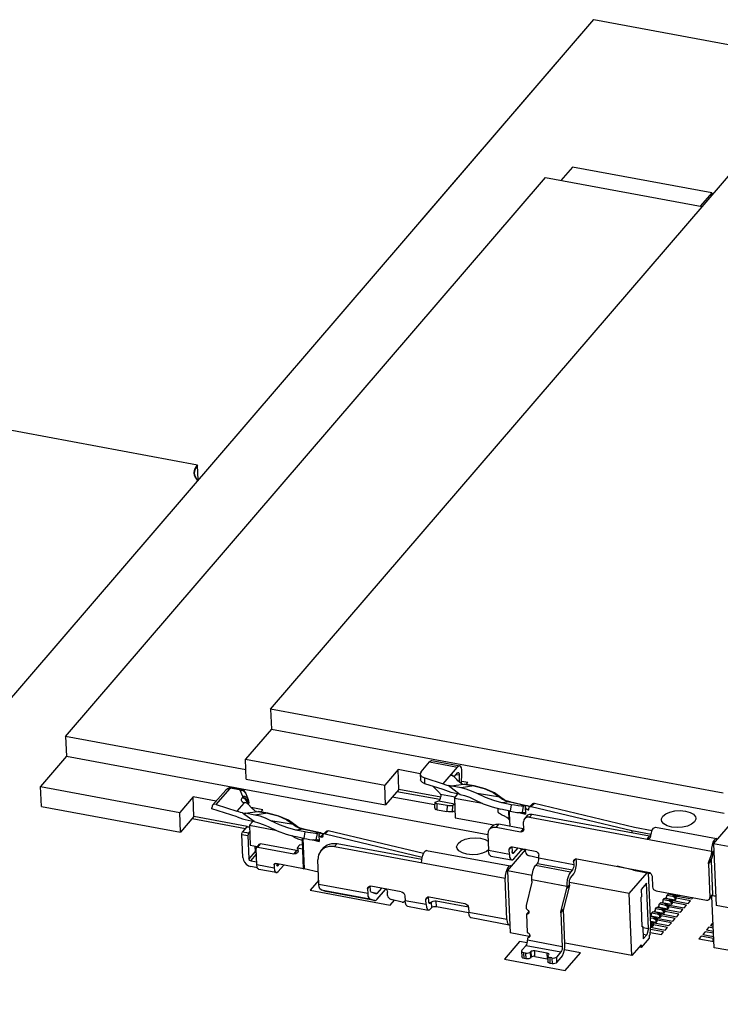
# Model space of a CAD drawing. Extents: x 0 to 1189, y 0 to 841.
# Tile 4 of 27: x 411 to 485, y 429 to 533. Entities that reach past the tile are written whole.
import ezdxf

# ---------------------------------------------------------------- set-up
doc = ezdxf.new("R2010")
doc.units = 0
doc.header["$LTSCALE"] = 65.395
doc.layers.get('0').update_dxf_attribs({"linetype": 'CONTINUOUS'})

msp = doc.modelspace()

# ---------------------------------------------------------------- linework, layer by layer
at = {"color": 7, "linetype": 'CONTINUOUS'}
for p, q in [((372.15, 417.11), (471.33, 532.53)), ((471.33, 532.53), (855.67, 461.22)), ((437.37, 460.11), (487.8, 518.81)), ((469.09, 517.04), (467.89, 515.65)), ((483.73, 514.33), (469.09, 517.04)), ((415.84, 457.26), (466.27, 515.95)), ((466.27, 515.95), (482.72, 512.9)), ((483.73, 514.33), (482.53, 512.93)), ((483.73, 514.33), (483.74, 514.08)), ((483.92, 445.98), (542.54, 514.21)), ((429.76, 484.15), (429.7, 485.75)), ((437.37, 460.11), (437.46, 458.03)), ((484.95, 451.29), (437.37, 460.11)), ((415.84, 457.26), (415.93, 455.17)), ((434.78, 453.74), (415.84, 457.26)), ((437.46, 458.03), (434.73, 454.85)), ((437.46, 458.03), (485.04, 449.2)), ((415.93, 455.17), (413.2, 452)), ((415.93, 455.17), (460.19, 446.96)), ((434.82, 452.77), (434.73, 454.85)), ((434.73, 454.85), (449.37, 452.14)), ((453.2, 453.55), (454.08, 454.58)), ((454.08, 454.58), (457.01, 454.04)), ((454.16, 454.66), (454.29, 454.71)), ((454.29, 454.71), (454.32, 454.71)), ((454.32, 454.71), (457.25, 454.17)), ((455.5, 452.28), (457.01, 454.04)), ((450.77, 453.77), (449.37, 452.14)), ((450.86, 451.69), (450.77, 453.77)), ((453.11, 453.34), (450.77, 453.77)), ((453.1, 453.32), (453.13, 452.71)), ((456.52, 453.16), (456.63, 453.05)), ((456.53, 453.12), (456.52, 453.12)), ((456.53, 453.12), (456.55, 453.1)), ((456.67, 453.01), (457.03, 453.43)), ((456.89, 453.27), (457.21, 453.21)), ((457.06, 453.46), (457.12, 453.48)), ((457.21, 453.21), (457.18, 452.48)), ((457.45, 452.27), (457.49, 453.42)), ((413.29, 449.91), (413.2, 452)), ((413.2, 452), (427.84, 449.28)), ((433.24, 451.9), (433.01, 451.85)), ((433.48, 451.88), (433.24, 451.9)), ((434.82, 452.77), (449.46, 450.06)), ((449.46, 450.06), (449.37, 452.14)), ((453.59, 452.29), (453.57, 452.9)), ((453.57, 452.9), (455.5, 452.28)), ((455.53, 451.68), (453.59, 452.29)), ((454.45, 451.98), (454.41, 452.03)), ((455.13, 451.32), (454.45, 451.99)), ((457.4, 451.85), (456.08, 452.1)), ((456.34, 451.9), (456.36, 452.05)), ((456.34, 451.9), (457.3, 451.17)), ((456.36, 452.05), (457.69, 452.25)), ((458.73, 452.05), (457.4, 451.85)), ((458.1, 452.41), (457.46, 452.53)), ((457.57, 452.23), (457.54, 452.23)), ((457.69, 452.25), (457.73, 452.25)), ((457.69, 452.25), (458.73, 452.05)), ((458.76, 452.05), (457.73, 452.25)), ((457.92, 452.21), (458.1, 452.41)), ((458.76, 452.05), (458.73, 452.05)), ((429.25, 450.92), (427.84, 449.28)), ((429.33, 448.83), (429.25, 450.92)), ((431.66, 450.47), (429.25, 450.92)), ((431.28, 450.02), (432.66, 451.62)), ((431.67, 450.11), (433.09, 451.75)), ((432.81, 451.76), (432.66, 451.62)), ((433.01, 451.85), (432.81, 451.76)), ((433.15, 451.8), (433.09, 451.75)), ((433.35, 451.81), (434.07, 451.68)), ((433.48, 451.88), (434.2, 451.75)), ((434.12, 451.66), (434.07, 451.68)), ((434.47, 450.93), (434.19, 451.61)), ((434.44, 451.67), (434.2, 451.75)), ((434.46, 450.87), (434.4, 450.81)), ((434.76, 451.32), (435.04, 450.64)), ((450.86, 451.69), (449.46, 450.06)), ((454.62, 450.06), (450.17, 450.89)), ((455.16, 450.62), (450.66, 451.45)), ((455.26, 450.87), (450.86, 451.69)), ((456.76, 450.86), (455.25, 451.14)), ((457.3, 451.17), (456.36, 451.37)), ((456.69, 450.78), (457.07, 451.22)), ((461.47, 450.86), (459.07, 451.26)), ((461.66, 450.78), (461.47, 450.86)), ((461.47, 450.86), (461.74, 450.66)), ((413.29, 449.91), (427.93, 447.2)), ((431.67, 450.11), (433.84, 449.42)), ((434.55, 450.25), (433.84, 449.42)), ((434.87, 450.25), (434.86, 450.26)), ((434.97, 450.18), (434.92, 450.39)), ((434.97, 450.18), (435.03, 450.25)), ((434.98, 450.46), (435.03, 450.25)), ((435.03, 450.17), (435.01, 450.15)), ((435.03, 450.25), (435.03, 450.17)), ((435.08, 450.24), (435.03, 450.17)), ((435.07, 450.57), (435.04, 450.64)), ((435.22, 449.92), (435.06, 450.09)), ((435.1, 450.33), (435.08, 450.24)), ((435.1, 450.34), (435.09, 450.42)), ((435.09, 450.41), (435.09, 450.42)), ((435.1, 450.34), (435.1, 450.33)), ((435.24, 449.9), (435.22, 449.92)), ((435.28, 449.86), (435.24, 449.9)), ((454.63, 450.32), (454.61, 449.81)), ((454.67, 450.35), (454.63, 450.32)), ((454.67, 450.35), (455.04, 450.49)), ((454.87, 449.55), (454.89, 450.21)), ((454.89, 450.21), (455.92, 450.02)), ((455.04, 450.49), (456.72, 450.18)), ((455.08, 450.51), (455.15, 450.6)), ((455.92, 450.02), (455.89, 449.36)), ((456.5, 450.01), (456.47, 449.35)), ((456.72, 450.09), (456.5, 450.01)), ((456.69, 450.78), (456.78, 448.7)), ((456.69, 450.78), (459.66, 450.23)), ((461.71, 450.75), (461.66, 450.78)), ((462.5, 450.38), (461.69, 450.29)), ((462.65, 450.08), (461.69, 450.29)), ((461.87, 450.62), (461.71, 450.75)), ((461.74, 450.66), (462.09, 450.5)), ((462.15, 450.49), (461.87, 450.62)), ((462.09, 450.5), (462.5, 450.38)), ((462.54, 450.38), (462.15, 450.49)), ((462.5, 450.38), (462.54, 450.38)), ((464.28, 449.98), (462.5, 450.38)), ((462.54, 450.38), (464.34, 449.97)), ((462.65, 450.08), (462.54, 449.4)), ((463.92, 449.94), (463.81, 449.26)), ((464.21, 449.97), (463.92, 449.94)), ((464.21, 449.97), (464.12, 449.88)), ((464.12, 449.88), (464.15, 449.1)), ((464.12, 449.88), (464.14, 449.78)), ((464.23, 449.98), (464.21, 449.97)), ((464.34, 449.97), (464.28, 449.98)), ((464.37, 449.96), (464.34, 449.97)), ((464.47, 449.92), (464.37, 449.96)), ((464.48, 449.93), (464.63, 449.9)), ((464.54, 449.79), (464.58, 449.85)), ((464.6, 449.87), (464.58, 449.85)), ((464.9, 450.17), (464.63, 449.9)), ((465.1, 450.21), (464.77, 449.89)), ((464.77, 449.89), (475.32, 447.36)), ((475.63, 447.69), (465.1, 450.21)), ((427.93, 447.2), (427.84, 449.28)), ((429.33, 448.83), (427.93, 447.2)), ((434.92, 447.8), (429.33, 448.83)), ((431.2, 449.66), (431.2, 449.75)), ((433.86, 448.81), (431.2, 449.66)), ((434.42, 449.23), (434.69, 449.18)), ((434.7, 449.18), (434.68, 449.03)), ((435.64, 448.3), (434.68, 449.03)), ((434.7, 449.18), (436.03, 449.38)), ((435.73, 448.99), (434.7, 449.18)), ((436.57, 449.56), (435.35, 449.78)), ((437.07, 449.19), (435.73, 448.99)), ((436.03, 449.38), (437.07, 449.19)), ((436.03, 449.38), (436.07, 449.38)), ((437.1, 449.19), (436.06, 449.38)), ((436.37, 449.32), (436.57, 449.56)), ((437.1, 449.19), (437.07, 449.19)), ((454.87, 449.55), (455.89, 449.36)), ((456.47, 449.35), (456.75, 449.45)), ((461.25, 449.69), (461.27, 449.28)), ((462.54, 449.4), (461.57, 449.61)), ((462.44, 448.49), (462.4, 449.43)), ((462.45, 449.39), (462.49, 448.29)), ((463.47, 449.26), (464.15, 449.1)), ((464.15, 449.13), (463.58, 449.25)), ((463.81, 449.26), (464.14, 449.29)), ((464, 449.28), (464.13, 449.25)), ((464.35, 448.94), (464.07, 448.61)), ((464.53, 449.69), (464.39, 449.56)), ((464.44, 449.54), (464.39, 449.56)), ((464.44, 449.54), (464.52, 449.62)), ((464.52, 449.7), (464.54, 449.79)), ((464.53, 449.61), (464.52, 449.7)), ((464.57, 448.76), (464.85, 449.09)), ((464.85, 449.09), (477.21, 446.8)), ((434.73, 447.55), (429.13, 448.59)), ((434.43, 447.21), (434.92, 447.77)), ((434.7, 448.51), (435.64, 448.3)), ((434.92, 447.77), (434.96, 447.8)), ((434.92, 447.77), (435.17, 447.73)), ((434.96, 447.8), (435.17, 447.76)), ((435.16, 447.92), (435.51, 448.33)), ((435.16, 447.92), (435.25, 445.84)), ((435.16, 447.92), (437.88, 447.42)), ((439.8, 448), (437.41, 448.39)), ((439.8, 448), (440.07, 447.8)), ((440.21, 447.76), (440.04, 447.88)), ((440.49, 447.62), (440.21, 447.76)), ((456.78, 448.7), (460.82, 447.95)), ((460.36, 447.47), (460.64, 447.8)), ((460.64, 447.8), (460.83, 447.95)), ((461.08, 447.69), (461.36, 448.02)), ((463.92, 447.54), (461.36, 448.02)), ((462.49, 448.29), (462.51, 447.95)), ((462.51, 447.95), (462.51, 447.92)), ((462.51, 447.92), (462.54, 447.8)), ((463.99, 447.49), (463.96, 448.27)), ((464.57, 448.76), (483.7, 445.21)), ((434.47, 444.52), (434.36, 446.95)), ((434.36, 446.95), (435, 446.83)), ((435.08, 447.09), (434.43, 447.21)), ((435, 446.83), (435.11, 444.4)), ((435.08, 447.09), (435.19, 447.23)), ((439.89, 446.63), (439.64, 446.81)), ((440.88, 446.53), (439.91, 446.74)), ((440.84, 447.51), (440.02, 447.42)), ((440.99, 447.22), (440.02, 447.42)), ((440.88, 447.51), (440.49, 447.62)), ((442.62, 447.11), (440.84, 447.51)), ((440.84, 447.51), (440.88, 447.51)), ((440.88, 447.51), (442.66, 447.11)), ((440.99, 447.22), (440.88, 446.53)), ((442.26, 447.07), (442.14, 446.39)), ((442.62, 447.11), (442.26, 447.07)), ((442.65, 447.11), (442.46, 446.93)), ((442.46, 446.93), (442.49, 446.23)), ((442.63, 447.11), (442.62, 447.11)), ((442.64, 447.11), (442.63, 447.11)), ((442.65, 447.11), (442.64, 447.11)), ((442.84, 446.9), (442.64, 446.71)), ((442.65, 447.11), (442.66, 447.11)), ((442.66, 447.11), (442.7, 447.09)), ((442.7, 447.09), (442.77, 447.06)), ((442.79, 447.07), (442.77, 447.06)), ((442.77, 447.06), (442.85, 447.02)), ((442.78, 446.68), (442.86, 446.75)), ((442.96, 447.03), (442.79, 447.07)), ((442.85, 447.02), (442.93, 447)), ((442.88, 446.93), (442.86, 446.83)), ((442.87, 446.74), (442.86, 446.83)), ((442.92, 446.98), (442.88, 446.93)), ((442.92, 446.98), (442.93, 447)), ((442.96, 447.03), (443.24, 447.3)), ((443.44, 447.35), (443.11, 447.03)), ((443.11, 447.03), (453.31, 444.58)), ((453.44, 444.95), (443.44, 447.35)), ((460.2, 446.99), (460.27, 445.26)), ((461.08, 447.69), (460.8, 447.7)), ((463.64, 447.21), (461.08, 447.69)), ((463.92, 447.54), (463.64, 447.21)), ((463.92, 447.54), (463.99, 447.54)), ((463.97, 447.37), (463.93, 447.3)), ((463.99, 447.49), (463.97, 447.37)), ((475.32, 447.36), (475.33, 447.15)), ((475.32, 447.36), (477.37, 446.99)), ((477.47, 447.35), (475.63, 447.69)), ((477.21, 446.8), (476.93, 446.47)), ((477.21, 446.8), (477.32, 446.8)), ((477.31, 446.79), (477.27, 446.64)), ((477.31, 446.79), (477.39, 447.12)), ((477.39, 447.12), (477.49, 447.4)), ((477.82, 447.71), (484.22, 446.52)), ((435.25, 445.84), (435.99, 445.7)), ((435.72, 445.75), (435.75, 445.15)), ((436.17, 445.92), (435.89, 445.59)), ((436.04, 445.63), (436.32, 445.96)), ((440.11, 445.26), (436.32, 445.96)), ((440.27, 446.45), (439.89, 446.63)), ((440.16, 445.55), (440.44, 445.88)), ((440.73, 446.31), (440.27, 446.45)), ((440.75, 445.83), (440.44, 445.88)), ((440.73, 446.31), (440.72, 446.56)), ((440.83, 444.34), (440.73, 446.56)), ((440.85, 443.36), (440.73, 446.31)), ((440.78, 446.53), (440.92, 443.35)), ((441.81, 446.39), (442.49, 446.23)), ((442.49, 446.26), (441.91, 446.39)), ((442.14, 446.39), (442.48, 446.43)), ((442.34, 446.41), (442.47, 446.38)), ((442.64, 446.71), (442.78, 446.68)), ((444.1, 445.68), (444.38, 446)), ((444.38, 446), (453.27, 444.35)), ((477.27, 446.64), (477.22, 446.56)), ((483.92, 445.98), (484.2, 439.48)), ((496.73, 443.61), (483.92, 445.98)), ((435.75, 445.15), (435.11, 444.4)), ((435.3, 444.19), (435.89, 444.88)), ((435.93, 443.76), (435.86, 445.49)), ((436.04, 445.63), (439.83, 444.93)), ((440.11, 445.26), (439.83, 444.93)), ((440.11, 445.26), (440.25, 445.26)), ((440.16, 445.55), (440.25, 445.36)), ((440.16, 445.55), (440.76, 445.44)), ((440.19, 445.04), (440.17, 445.02)), ((440.26, 445.18), (440.19, 445.04)), ((440.25, 445.36), (440.26, 445.18)), ((442.94, 445.57), (442.66, 445.24)), ((443.04, 445.54), (442.66, 445.24)), ((444.1, 445.68), (462.03, 442.35)), ((453.31, 444.58), (453.4, 444.86)), ((453.77, 445.28), (462.56, 443.65)), ((460.27, 445.33), (460.08, 445.17)), ((462.47, 444.85), (460.27, 445.26)), ((460.51, 444.69), (462.71, 444.28)), ((462.26, 443.12), (464.16, 445.34)), ((462.45, 445.37), (462.69, 445.65)), ((462.47, 444.85), (462.45, 445.37)), ((462.66, 445.65), (462.8, 445.65)), ((462.73, 445.65), (462.75, 445.18)), ((462.77, 445.06), (462.75, 445.18)), ((462.93, 445.02), (462.78, 445.04)), ((462.8, 445.65), (465.18, 445.21)), ((462.93, 445.02), (463.38, 445.54)), ((462.95, 444.41), (463.67, 445.25)), ((463.66, 445.49), (463.67, 445.25)), ((464.16, 445.37), (464.04, 445.38)), ((464.17, 445.14), (464.16, 445.4)), ((465.59, 444.46), (464.54, 444.71)), ((465.57, 444.45), (465.56, 444.79)), ((483.42, 444.07), (483.68, 444.75)), ((483.68, 444.75), (483.96, 445.08)), ((483.7, 445.21), (483.71, 444.95)), ((483.96, 445.08), (483.7, 444.4)), ((483.95, 445.24), (483.71, 444.95)), ((435.3, 444.19), (435.92, 444.07)), ((437.76, 443.42), (435.93, 443.76)), ((437.75, 443.76), (437.87, 443.9)), ((437.75, 443.76), (437.76, 443.42)), ((437.78, 443.86), (437.83, 443.9)), ((437.83, 443.9), (437.93, 443.9)), ((440.85, 443.36), (437.93, 443.9)), ((438.04, 443.88), (438.05, 443.74)), ((438.06, 443.67), (438.05, 443.74)), ((438.13, 443.66), (438.06, 443.68)), ((438.09, 443.64), (438.06, 443.67)), ((438.13, 443.66), (438.09, 443.64)), ((438.13, 443.66), (438.28, 443.84)), ((438.72, 443.71), (438.16, 443.06)), ((438.72, 443.75), (438.72, 443.71)), ((438.74, 443.75), (438.72, 443.71)), ((440.88, 443.36), (440.83, 444.34)), ((440.83, 444.34), (440.88, 444.33)), ((442.45, 441.71), (442.34, 444.28)), ((453.25, 443.98), (453.26, 444.27)), ((453.26, 444.27), (453.31, 444.58)), ((465.23, 443.68), (465.43, 443.91)), ((468.89, 443), (465.23, 443.68)), ((465.43, 443.91), (469.09, 443.23)), ((469.23, 443.77), (465.57, 444.45)), ((469.22, 444.11), (469.46, 444.39)), ((469.22, 444.11), (469.23, 443.77)), ((469.43, 444.39), (469.57, 444.39)), ((469.52, 444.09), (469.5, 444.39)), ((469.57, 444.39), (477.07, 443)), ((483.39, 443.87), (483.67, 444.2)), ((483.39, 443.87), (483.54, 440.34)), ((483.7, 444.4), (483.42, 444.07)), ((483.67, 444.2), (483.82, 440.66)), ((435.99, 443.46), (435.32, 443.58)), ((437.96, 442.95), (436.13, 443.29)), ((440.85, 443.36), (440.88, 443.36)), ((440.92, 443.35), (440.88, 443.36)), ((442.4, 442.99), (440.92, 443.35)), ((462.3, 443.47), (462.19, 443.24)), ((462.26, 443.12), (462.54, 436.61)), ((464.85, 442.64), (462.26, 443.12)), ((469.09, 443.23), (468.89, 443)), ((468.91, 442.39), (469.11, 442.63)), ((475.5, 443.2), (473.79, 443.61)), ((475.07, 440.74), (476.95, 442.93)), ((475.5, 443.29), (475.5, 443.2)), ((475.5, 443.2), (477.32, 442.86)), ((477.07, 443), (477.22, 442.95)), ((477.32, 437.48), (477.08, 442.91)), ((477.46, 442.59), (477.5, 441.46)), ((442.44, 442.15), (441.54, 441.11)), ((447.58, 440.76), (442.45, 441.71)), ((462.22, 438.01), (462.03, 442.35)), ((464.83, 441.95), (464.23, 439.5)), ((464.83, 442.04), (464.83, 442.21)), ((464.83, 442.21), (468.49, 441.53)), ((468.77, 441.6), (468.17, 439.15)), ((468.78, 441.68), (468.49, 441.36)), ((468.49, 441.27), (468.77, 441.6)), ((468.78, 441.68), (468.77, 441.86)), ((475.07, 440.74), (468.78, 441.91)), ((476.88, 441.84), (476.31, 441.19)), ((477.08, 437.07), (476.88, 441.84)), ((441.54, 441.11), (449.96, 439.54)), ((442.68, 441.15), (447.8, 440.2)), ((443.19, 440.98), (442.68, 441.15)), ((448.31, 440.03), (443.19, 440.98)), ((443.21, 440.98), (443.19, 440.98)), ((448.33, 440.03), (443.21, 440.98)), ((447.56, 441.25), (447.8, 441.53)), ((447.56, 441.25), (447.58, 440.76)), ((447.77, 441.53), (447.91, 441.53)), ((447.86, 441.09), (447.84, 441.52)), ((451.11, 440.93), (447.91, 441.53)), ((448.45, 440.72), (447.94, 440.88)), ((448.55, 440.76), (448.02, 440.86)), ((448.46, 440.71), (448.45, 440.72)), ((449.03, 441.32), (448.55, 440.76)), ((448.57, 440.15), (449.46, 441.18)), ((449.46, 441.24), (449.46, 441.18)), ((449.48, 441.24), (449.46, 441.18)), ((449.68, 440.56), (449.67, 440.9)), ((467.89, 438.82), (468.49, 441.27)), ((468.49, 441.53), (468.49, 441.36)), ((475.35, 434.23), (475.07, 440.74)), ((476.31, 441.19), (476.35, 440.41)), ((477.88, 441.04), (483.19, 440.06)), ((479.02, 440.56), (479.14, 440.7)), ((479.03, 440.39), (479.02, 440.56)), ((479.62, 440.45), (479.02, 440.56)), ((479.74, 440.59), (479.14, 440.7)), ((479.27, 440.68), (479.35, 440.77)), ((480.3, 440.52), (479.3, 440.71)), ((479.74, 440.59), (479.62, 440.45)), ((479.73, 440.41), (479.85, 440.55)), ((479.82, 440.57), (479.85, 440.55)), ((479.85, 440.55), (479.93, 440.49)), ((479.89, 440.52), (481.65, 440.19)), ((480.3, 440.52), (480.29, 440.6)), ((480.3, 440.52), (480.35, 440.59)), ((483.82, 440.66), (483.54, 440.34)), ((483.8, 440.54), (484, 440.5)), ((447.8, 440.2), (448.31, 440.03)), ((448.31, 440.03), (448.33, 440.03)), ((448.33, 440.03), (448.4, 440.03)), ((449.96, 439.54), (450.39, 440.04)), ((451.19, 439.85), (450.05, 440.13)), ((451.49, 440.52), (451.52, 440)), ((453.71, 439.59), (451.52, 440)), ((453.69, 440.11), (453.93, 440.39)), ((453.71, 439.59), (453.69, 440.11)), ((453.9, 440.39), (454.04, 440.39)), ((453.99, 439.92), (453.97, 440.39)), ((454.01, 439.8), (453.99, 439.92)), ((454.17, 439.76), (454.02, 439.78)), ((454.04, 440.39), (457.79, 439.69)), ((454.25, 439.85), (454.17, 439.76)), ((454.25, 439.85), (454.27, 439.24)), ((454.8, 439.36), (454.78, 439.97)), ((454.78, 439.97), (458.16, 439.34)), ((476.35, 440.41), (476.31, 440.36)), ((476.44, 437.24), (476.31, 440.36)), ((478.22, 439.63), (478.34, 439.77)), ((478.22, 439.46), (478.22, 439.63)), ((478.82, 439.52), (478.22, 439.63)), ((478.94, 439.66), (478.34, 439.77)), ((478.47, 439.74), (478.62, 439.92)), ((479.49, 439.59), (478.5, 439.77)), ((478.62, 440.1), (478.74, 440.24)), ((478.62, 439.92), (478.62, 440.1)), ((479.22, 439.99), (478.62, 440.1)), ((479.34, 440.13), (478.74, 440.24)), ((478.94, 439.66), (478.82, 439.52)), ((478.85, 439.51), (478.82, 439.52)), ((478.87, 440.21), (479.03, 440.39)), ((479.89, 440.06), (478.9, 440.24)), ((478.93, 439.47), (479.05, 439.61)), ((479.01, 439.63), (479.05, 439.61)), ((479.01, 439.42), (479.13, 439.56)), ((479.05, 439.61), (479.13, 439.56)), ((479.09, 439.58), (480.85, 439.26)), ((479.19, 439.48), (479.2, 439.44)), ((479.34, 440.13), (479.22, 439.99)), ((479.26, 439.98), (479.22, 439.99)), ((479.33, 439.94), (479.45, 440.08)), ((479.41, 439.88), (479.33, 439.94)), ((479.41, 440.1), (479.45, 440.08)), ((479.41, 439.88), (479.53, 440.02)), ((479.45, 439.85), (479.41, 439.88)), ((479.45, 440.08), (479.53, 440.02)), ((479.48, 439.81), (479.45, 439.85)), ((479.49, 439.76), (479.48, 439.81)), ((479.49, 440.05), (481.25, 439.72)), ((479.49, 439.76), (479.61, 439.9)), ((479.49, 439.59), (479.49, 439.76)), ((479.49, 439.59), (479.61, 439.73)), ((479.59, 439.95), (479.61, 439.9)), ((479.61, 439.73), (479.61, 439.9)), ((479.66, 440.44), (479.62, 440.45)), ((481.09, 439.54), (479.63, 439.81)), ((479.81, 440.35), (479.73, 440.41)), ((479.81, 440.35), (479.93, 440.49)), ((479.85, 440.32), (479.81, 440.35)), ((479.88, 440.27), (479.85, 440.32)), ((479.89, 440.23), (479.88, 440.27)), ((479.89, 440.23), (480.01, 440.37)), ((479.89, 440.06), (479.89, 440.23)), ((479.89, 440.06), (480.01, 440.2)), ((480, 440.42), (480.01, 440.37)), ((480.01, 440.2), (480.01, 440.37)), ((481.49, 440), (480.03, 440.28)), ((480.85, 439.26), (481.09, 439.54)), ((481.25, 439.72), (481.49, 440)), ((481.65, 440.19), (481.77, 440.32)), ((483.48, 440.14), (483.76, 440.47)), ((483.98, 435.06), (483.75, 440.47)), ((451.76, 439.43), (453.95, 439.02)), ((454.27, 439.24), (454.19, 439.15)), ((458.19, 438.73), (454.8, 439.36)), ((458.17, 439.28), (458.2, 438.76)), ((462.22, 438.01), (458.2, 438.76)), ((464.22, 439.41), (464.23, 439.28)), ((464.5, 438.86), (464.26, 438.57)), ((464.26, 438.57), (464.34, 436.66)), ((464.5, 438.69), (464.47, 438.64)), ((464.5, 438.87), (464.52, 438.78)), ((464.52, 438.78), (464.5, 438.69)), ((467.88, 438.73), (468.16, 439.06)), ((467.88, 438.73), (468.03, 435.16)), ((468.17, 439.15), (467.89, 438.82)), ((468.31, 435.49), (468.16, 439.06)), ((477.28, 438.36), (477.42, 438.52)), ((477.41, 438.69), (477.53, 438.84)), ((477.42, 438.52), (477.41, 438.69)), ((478.01, 438.58), (477.41, 438.69)), ((478.13, 438.72), (477.53, 438.84)), ((477.67, 438.81), (477.82, 438.99)), ((478.69, 438.66), (477.69, 438.84)), ((477.81, 439.16), (477.93, 439.3)), ((477.82, 438.99), (477.81, 439.16)), ((478.41, 439.05), (477.81, 439.16)), ((478.54, 439.19), (477.93, 439.3)), ((478.13, 438.72), (478.01, 438.58)), ((478.05, 438.57), (478.01, 438.58)), ((478.07, 439.28), (478.22, 439.46)), ((479.09, 439.12), (478.1, 439.31)), ((478.12, 438.54), (478.24, 438.68)), ((478.21, 438.48), (478.12, 438.54)), ((478.21, 438.7), (478.24, 438.68)), ((478.21, 438.48), (478.33, 438.62)), ((478.25, 438.45), (478.21, 438.48)), ((478.24, 438.68), (478.33, 438.62)), ((478.28, 438.36), (478.4, 438.5)), ((478.29, 438.65), (480.05, 438.32)), ((478.39, 438.55), (478.4, 438.5)), ((478.41, 438.33), (478.4, 438.5)), ((478.54, 439.19), (478.41, 439.05)), ((478.45, 439.04), (478.41, 439.05)), ((478.53, 439), (478.65, 439.14)), ((478.61, 438.95), (478.53, 439)), ((478.61, 439.17), (478.65, 439.14)), ((478.61, 438.95), (478.73, 439.09)), ((478.65, 438.91), (478.61, 438.95)), ((478.65, 439.14), (478.73, 439.09)), ((478.67, 438.87), (478.65, 438.91)), ((478.68, 438.83), (478.67, 438.87)), ((478.68, 438.83), (478.8, 438.97)), ((478.69, 438.66), (478.68, 438.83)), ((478.69, 439.12), (480.45, 438.79)), ((478.69, 438.66), (478.81, 438.8)), ((478.79, 439.02), (478.8, 438.97)), ((478.81, 438.8), (478.8, 438.97)), ((480.29, 438.6), (478.82, 438.87)), ((479.01, 439.42), (478.93, 439.47)), ((479.05, 439.38), (479.01, 439.42)), ((479.07, 439.34), (479.05, 439.38)), ((479.08, 439.3), (479.07, 439.34)), ((479.08, 439.3), (479.2, 439.44)), ((479.09, 439.12), (479.08, 439.3)), ((479.09, 439.12), (479.21, 439.26)), ((479.21, 439.26), (479.2, 439.44)), ((480.69, 439.07), (479.23, 439.34)), ((480.05, 438.32), (480.29, 438.6)), ((480.45, 438.79), (480.69, 439.07)), ((497.01, 437.1), (484.2, 439.48)), ((462.46, 437.44), (458.44, 438.19)), ((462.46, 437.44), (462.5, 437.45)), ((477.73, 438.26), (477.27, 438.34)), ((477.27, 436.48), (477.32, 437.48)), ((478.29, 438.19), (477.29, 438.37)), ((477.61, 438.12), (477.29, 438.18)), ((477.89, 437.72), (477.3, 437.83)), ((477.33, 437.79), (477.3, 437.79)), ((477.33, 437.79), (477.3, 437.76)), ((477.32, 437.6), (477.44, 437.74)), ((477.4, 437.55), (477.32, 437.6)), ((477.4, 437.55), (477.52, 437.69)), ((477.44, 437.51), (477.4, 437.55)), ((477.41, 437.76), (477.44, 437.74)), ((477.44, 437.74), (477.52, 437.69)), ((477.47, 437.47), (477.44, 437.51)), ((477.48, 437.43), (477.47, 437.47)), ((477.48, 437.43), (477.6, 437.57)), ((477.48, 437.25), (477.48, 437.43)), ((477.49, 437.71), (479.24, 437.39)), ((477.59, 437.61), (477.6, 437.57)), ((477.61, 437.39), (477.6, 437.57)), ((477.73, 438.26), (477.61, 438.12)), ((477.65, 438.11), (477.61, 438.12)), ((479.08, 437.2), (477.62, 437.47)), ((477.72, 438.07), (477.84, 438.21)), ((477.81, 438.02), (477.72, 438.07)), ((477.81, 438.23), (477.84, 438.21)), ((477.81, 438.02), (477.93, 438.16)), ((477.84, 437.98), (477.81, 438.02)), ((477.84, 438.21), (477.93, 438.16)), ((477.87, 437.94), (477.84, 437.98)), ((477.88, 437.89), (477.87, 437.94)), ((477.88, 437.89), (478, 438.03)), ((477.89, 437.72), (477.88, 437.89)), ((477.89, 438.18), (479.65, 437.85)), ((477.89, 437.72), (478.01, 437.86)), ((477.99, 438.08), (478, 438.03)), ((478.01, 437.86), (478, 438.03)), ((479.49, 437.67), (478.02, 437.94)), ((478.27, 438.41), (478.25, 438.45)), ((478.28, 438.36), (478.27, 438.41)), ((478.29, 438.19), (478.28, 438.36)), ((478.29, 438.19), (478.41, 438.33)), ((479.89, 438.14), (478.42, 438.41)), ((479.24, 437.39), (479.49, 437.67)), ((479.65, 437.85), (479.89, 438.14)), ((483.84, 437.67), (483.6, 437.39)), ((483.87, 437.67), (483.84, 437.67)), ((464.54, 436.24), (462.54, 436.61)), ((464.34, 436.66), (464.44, 436.62)), ((464.6, 436.46), (464.62, 436.35)), ((476.44, 437.24), (476.48, 437.28)), ((476.45, 437.29), (476.48, 437.28)), ((476.48, 437.28), (476.54, 435.98)), ((476.49, 437.18), (477.08, 437.07)), ((476.52, 436.47), (476.9, 436.4)), ((476.54, 435.98), (476.9, 436.4)), ((477.08, 437.07), (476.9, 436.4)), ((477.27, 436.48), (477.15, 436.34)), ((477.28, 436.67), (478.44, 436.45)), ((477.3, 437.21), (478.84, 436.92)), ((478.68, 436.73), (477.3, 436.99)), ((477.48, 437.25), (477.31, 437.29)), ((477.48, 437.25), (477.61, 437.39)), ((478.44, 436.45), (478.68, 436.73)), ((478.84, 436.92), (479.08, 437.2)), ((483.04, 436.74), (482.8, 436.46)), ((482.8, 436.46), (483.93, 436.25)), ((483.92, 436.58), (483.04, 436.74)), ((483.44, 437.21), (483.2, 436.93)), ((483.2, 436.93), (483.91, 436.79)), ((483.89, 437.12), (483.44, 437.21)), ((483.6, 437.39), (483.88, 437.34)), ((463.54, 435.72), (461.94, 433.85)), ((464.33, 435.58), (463.54, 435.72)), ((464.38, 436.04), (464.37, 435.95)), ((464.37, 435.95), (464.37, 435.84)), ((468.03, 435.16), (464.37, 435.84)), ((464.42, 436.1), (464.38, 436.04)), ((464.62, 436.34), (464.48, 436.17)), ((464.61, 436.29), (464.5, 436.15)), ((464.58, 436.21), (464.57, 436.2)), ((464.61, 436.27), (464.58, 436.21)), ((464.62, 436.35), (464.61, 436.27)), ((475.35, 434.23), (468.32, 435.54)), ((476.31, 435.36), (475.35, 434.23)), ((476.31, 435.36), (476.32, 435.1)), ((477.17, 436.08), (476.32, 435.1)), ((477.15, 436.34), (477.17, 436.08)), ((482.64, 436.27), (482.39, 435.99)), ((482.39, 435.99), (483.95, 435.7)), ((483.88, 436.04), (482.64, 436.27)), ((483.88, 436.02), (483.87, 436)), ((483.87, 436), (483.87, 435.97)), ((483.87, 435.8), (483.87, 435.97)), ((483.87, 435.8), (483.95, 435.78)), ((483.88, 436.02), (483.94, 436.08)), ((483.91, 436.04), (483.94, 436.07)), ((483.94, 436.05), (483.91, 436.04)), ((463.79, 434.79), (463.75, 434.71)), ((463.75, 434.71), (463.78, 434.1)), ((464.23, 435.3), (463.79, 434.79)), ((464.02, 433.93), (463.99, 434.54)), ((464.17, 434.5), (463.99, 434.54)), ((464.17, 434.5), (464.2, 433.89)), ((464.23, 435.3), (467.89, 434.63)), ((464.7, 434.62), (464.74, 434.67)), ((464.73, 434.01), (464.7, 434.62)), ((464.74, 434.67), (464.77, 434.06)), ((465.16, 434.15), (465.14, 434.76)), ((465.14, 434.76), (466.42, 434.52)), ((466.42, 434.52), (466.44, 433.91)), ((466.57, 434.33), (466.53, 434.28)), ((466.6, 434.39), (466.57, 434.33)), ((467.89, 434.63), (467.45, 434.11)), ((469.95, 434.53), (468.26, 434.85)), ((468.34, 432.66), (469.95, 434.53)), ((476.32, 435.1), (476.12, 435.13)), ((485.41, 434.79), (483.98, 435.06)), ((461.94, 433.85), (468.34, 432.66)), ((464.2, 433.89), (464.02, 433.93)), ((464.73, 434.01), (464.64, 433.95)), ((464.73, 434.01), (464.77, 434.06)), ((465.16, 434.15), (466.44, 433.91)), ((466.51, 433.89), (466.44, 433.91)), ((466.53, 434.28), (466.5, 434.2)), ((466.5, 434.2), (466.52, 433.59)), ((466.76, 433.42), (466.74, 434.03)), ((466.92, 433.99), (466.74, 434.03)), ((466.95, 433.38), (466.76, 433.42)), ((466.92, 433.99), (466.95, 433.38)), ((467.47, 433.5), (467.45, 434.11)), ((467.47, 433.5), (467.91, 434.02))]:
    msp.add_line(p, q, dxfattribs=at)
at = {"color": 6, "linetype": 'CONTINUOUS'}
msp.add_line((453.24, 511.47), (471.33, 532.53), dxfattribs=at)
at = {"color": 4, "linetype": 'CONTINUOUS'}
for p, q in [((429.7, 485.75), (382.95, 494.42)), ((429.36, 484.87), (429.36, 484.9))]:
    msp.add_line(p, q, dxfattribs=at)
for points in [[(429.36, 484.9), (429.36, 484.93), (429.36, 484.97), (429.36, 485), (429.36, 485.04), (429.37, 485.07), (429.37, 485.11), (429.38, 485.14), (429.39, 485.18), (429.4, 485.21), (429.41, 485.24), (429.42, 485.28), (429.43, 485.31), (429.44, 485.35), (429.46, 485.38), (429.47, 485.42), (429.49, 485.45), (429.51, 485.48), (429.53, 485.52), (429.55, 485.55), (429.57, 485.59), (429.59, 485.62), (429.62, 485.65), (429.64, 485.69), (429.67, 485.72), (429.7, 485.75)], [(429.38, 484.73), (429.38, 484.74), (429.38, 484.76), (429.37, 484.77), (429.37, 484.78), (429.37, 484.8), (429.37, 484.81), (429.37, 484.83), (429.36, 484.84), (429.36, 484.86), (429.36, 484.87)], [(429.63, 484.23), (429.61, 484.26), (429.59, 484.28), (429.58, 484.31), (429.56, 484.33), (429.54, 484.36), (429.53, 484.38), (429.51, 484.41), (429.5, 484.43), (429.48, 484.46), (429.47, 484.49), (429.46, 484.51), (429.44, 484.54), (429.43, 484.57), (429.42, 484.59), (429.41, 484.62), (429.41, 484.65), (429.4, 484.67), (429.39, 484.7), (429.38, 484.73)], [(429.73, 484.12), (429.72, 484.13), (429.71, 484.14), (429.7, 484.15), (429.69, 484.17), (429.68, 484.18), (429.66, 484.19), (429.65, 484.21), (429.64, 484.22), (429.63, 484.23)]]:
    msp.add_lwpolyline(points, dxfattribs=at)
at = {"color": 7, "linetype": 'CONTINUOUS'}
for points in [[(429.7, 485.75), (429.41, 485.24), (429.36, 484.9)], [(429.36, 484.9), (429.38, 484.73), (429.63, 484.23), (429.75, 484.13)], [(454.08, 454.58), (454.11, 454.61), (454.13, 454.64), (454.16, 454.66)], [(457.09, 454.11), (457.06, 454.09), (457.03, 454.07), (457.01, 454.04)], [(457.25, 454.17), (457.22, 454.17), (457.09, 454.11)], [(457.49, 453.42), (457.48, 453.73), (457.43, 453.97), (457.34, 454.12), (457.25, 454.17)], [(453.2, 453.55), (453.11, 453.37), (453.1, 453.32)], [(453.1, 453.32), (453.14, 453.19), (453.3, 453.02), (453.57, 452.9)], [(456.21, 453.11), (456.32, 453.2), (456.42, 453.21), (456.52, 453.16)], [(456.21, 453.11), (456.3, 453.17), (456.42, 453.17), (456.53, 453.12)], [(456.55, 453.1), (456.68, 453), (456.81, 452.87), (456.94, 452.72)], [(457.03, 453.43), (457.04, 453.44), (457.05, 453.45), (457.06, 453.46)], [(457.12, 453.48), (457.17, 453.44), (457.2, 453.34), (457.21, 453.21)], [(453.59, 452.29), (453.33, 452.42), (453.17, 452.58), (453.13, 452.71)], [(455.5, 452.28), (455.7, 452.21), (455.89, 452.15), (456.08, 452.1)], [(456.08, 452.1), (456.16, 452.03), (456.24, 451.96), (456.34, 451.9)], [(457.43, 452.28), (457.36, 452.34), (457.27, 452.4), (457.18, 452.49), (457.06, 452.59), (456.94, 452.72)], [(457.54, 452.23), (457.49, 452.25), (457.43, 452.28)], [(458.73, 452.05), (459.83, 451.77), (460.76, 451.37), (461.47, 450.86)], [(461.71, 450.75), (460.91, 451.32), (459.91, 451.76), (458.76, 452.05)], [(432.66, 451.62), (432.71, 451.67), (432.88, 451.75), (433.09, 451.75)], [(433.35, 451.81), (433.25, 451.82), (433.15, 451.8)], [(433.35, 451.81), (433.45, 451.88), (433.48, 451.88)], [(434.2, 451.75), (434.16, 451.75), (434.07, 451.68)], [(434.19, 451.61), (434.16, 451.64), (434.12, 451.66)], [(434.19, 451.61), (434.41, 451.6), (434.61, 451.52), (434.74, 451.36), (434.76, 451.32)], [(434.76, 451.32), (434.64, 451.52), (434.44, 451.67)], [(434.46, 450.87), (434.47, 450.89), (434.47, 450.91), (434.47, 450.93)], [(434.46, 450.87), (434.67, 450.8), (434.85, 450.65), (434.98, 450.46)], [(435.04, 450.64), (435.02, 450.69), (434.89, 450.84), (434.69, 450.93), (434.47, 450.93)], [(455.13, 451.32), (455.18, 451.26), (455.22, 451.2), (455.25, 451.14)], [(455.15, 450.6), (455.22, 450.75), (455.27, 450.93)], [(455.25, 451.14), (455.27, 451.07), (455.28, 451), (455.27, 450.93)], [(456.36, 451.37), (456.09, 451.48), (455.81, 451.58), (455.53, 451.68)], [(457.3, 451.17), (457.77, 451.05), (458.27, 450.87), (458.77, 450.64)], [(459.07, 451.26), (458.49, 451.52), (457.94, 451.72), (457.4, 451.85)], [(461.69, 450.29), (460.84, 450.52), (459.97, 450.84), (459.07, 451.26)], [(431.28, 450.02), (431.23, 449.93), (431.2, 449.75)], [(431.67, 450.11), (431.48, 450.13), (431.32, 450.07), (431.28, 450.02)], [(434.55, 450.25), (434.4, 450.37), (434.31, 450.51), (434.31, 450.66), (434.4, 450.81)], [(434.92, 450.39), (434.79, 450.58), (434.61, 450.73), (434.4, 450.81)], [(434.87, 450.25), (434.78, 450.29), (434.65, 450.3), (434.55, 450.25)], [(435.06, 450.09), (434.92, 450.21), (434.87, 450.25)], [(435.03, 450.25), (435.08, 450.33), (435.09, 450.41)], [(435.09, 450.42), (435.09, 450.5), (435.07, 450.57)], [(435.77, 449.42), (435.7, 449.47), (435.61, 449.54), (435.52, 449.62), (435.4, 449.73), (435.28, 449.86)], [(454.63, 450.32), (454.66, 450.28), (454.75, 450.25), (454.89, 450.21)], [(455.04, 450.49), (455.05, 450.5), (455.07, 450.5), (455.08, 450.51)], [(455.92, 450.02), (456.09, 450), (456.25, 449.99), (456.4, 449.99), (456.5, 450.01)], [(458.77, 450.64), (459.73, 450.19), (460.67, 449.85), (461.57, 449.61)], [(463.92, 449.94), (463.7, 449.94), (463.38, 449.96), (463.01, 450.02), (462.65, 450.08)], [(464.28, 449.98), (464.26, 449.98), (464.23, 449.98)], [(464.58, 449.88), (464.58, 449.88), (464.47, 449.92)], [(464.58, 449.85), (464.59, 449.86), (464.68, 449.9), (464.77, 449.89)], [(465.1, 450.21), (465, 450.22), (464.91, 450.18), (464.9, 450.17)], [(434.42, 449.23), (434.23, 449.28), (434.04, 449.34), (433.84, 449.42)], [(433.86, 448.81), (434.15, 448.71), (434.43, 448.61), (434.7, 448.51)], [(434.68, 449.03), (434.58, 449.1), (434.5, 449.16), (434.42, 449.23)], [(437.41, 448.39), (436.83, 448.66), (436.27, 448.86), (435.73, 448.99)], [(435.91, 449.36), (435.87, 449.36), (435.83, 449.38), (435.77, 449.42)], [(437.07, 449.19), (438.17, 448.9), (439.1, 448.5), (439.8, 448)], [(440.04, 447.88), (439.25, 448.45), (438.24, 448.89), (437.1, 449.19)], [(454.61, 449.81), (454.62, 449.71), (454.67, 449.62), (454.75, 449.58)], [(454.87, 449.55), (454.83, 449.56), (454.79, 449.57), (454.75, 449.58)], [(456.47, 449.35), (456.37, 449.33), (456.23, 449.32), (456.06, 449.34), (455.89, 449.36)], [(461.4, 449.17), (461.35, 449.21), (461.31, 449.25), (461.26, 449.29)], [(461.55, 449.07), (461.5, 449.1), (461.45, 449.14), (461.4, 449.17)], [(461.9, 448.9), (461.77, 448.95), (461.65, 449.01), (461.55, 449.07)], [(462.04, 448.85), (462, 448.86), (461.95, 448.88), (461.9, 448.9)], [(462.04, 448.85), (462.2, 448.77), (462.34, 448.65), (462.44, 448.49)], [(462.54, 449.4), (462.9, 449.33), (463.27, 449.28), (463.58, 449.25), (463.81, 449.26)], [(464.14, 449.78), (464.2, 449.68), (464.29, 449.6), (464.39, 449.56)], [(464.35, 448.94), (464.41, 449), (464.61, 449.09), (464.85, 449.09)], [(464.44, 449.54), (464.49, 449.55), (464.51, 449.56)], [(464.51, 449.56), (464.52, 449.57), (464.53, 449.61)], [(478.46, 448.5), (478.47, 448.6), (478.61, 448.88), (478.91, 449.12), (479.34, 449.31), (479.86, 449.43), (480.43, 449.47), (480.98, 449.41)], [(480.98, 449.41), (481.46, 449.28), (481.81, 449.07), (482.02, 448.82), (482.06, 448.65)], [(435.64, 448.3), (436.11, 448.18), (436.6, 448.01), (437.11, 447.78)], [(437.11, 447.78), (438.07, 447.33), (439.01, 446.98), (439.91, 446.74)], [(440.02, 447.42), (439.18, 447.65), (438.31, 447.97), (437.41, 448.39)], [(440.04, 447.88), (440, 447.92), (439.8, 448)], [(440.07, 447.8), (440.42, 447.63), (440.84, 447.51)], [(460.83, 447.95), (461.08, 448.03), (461.36, 448.02)], [(462.44, 448.49), (462.47, 448.43), (462.48, 448.36), (462.49, 448.29)], [(464.07, 448.61), (464, 448.5), (463.96, 448.27)], [(464.57, 448.76), (464.33, 448.76), (464.13, 448.67), (464.07, 448.61)], [(479.54, 447.73), (479.06, 447.87), (478.7, 448.08), (478.5, 448.33), (478.46, 448.5)], [(482.06, 448.65), (482.05, 448.55), (481.91, 448.27), (481.61, 448.03), (481.18, 447.84), (480.66, 447.72), (480.09, 447.68), (479.54, 447.73)], [(434.36, 446.95), (434.37, 447.05), (434.4, 447.14), (434.43, 447.21)], [(435.08, 447.09), (435.04, 447.02), (435.01, 446.93), (435, 446.83)], [(442.26, 447.07), (442.09, 447.07), (441.85, 447.08), (441.58, 447.12), (441.28, 447.16), (440.99, 447.22)], [(442.64, 446.71), (442.55, 446.76), (442.49, 446.83), (442.46, 446.93)], [(442.87, 446.74), (442.86, 446.7), (442.85, 446.69)], [(443.11, 447.03), (443.01, 447.03), (442.93, 447), (442.92, 446.98)], [(443.24, 447.3), (443.25, 447.31), (443.33, 447.35), (443.44, 447.35)], [(460.36, 447.47), (460.23, 447.25), (460.2, 446.99)], [(460.8, 447.7), (460.55, 447.62), (460.36, 447.47)], [(463.93, 447.3), (463.89, 447.27), (463.78, 447.22), (463.64, 447.21)], [(477.49, 447.4), (477.62, 447.6), (477.75, 447.7), (477.82, 447.71)], [(436.17, 445.92), (436.23, 445.95), (436.32, 445.96)], [(440.88, 446.53), (441.17, 446.48), (441.46, 446.43), (441.74, 446.4), (441.98, 446.39), (442.14, 446.39)], [(442.85, 446.69), (442.83, 446.68), (442.78, 446.68)], [(442.94, 445.57), (443.32, 445.87), (443.82, 446.02), (444.38, 446)], [(444.1, 445.68), (443.54, 445.7), (443.04, 445.54)], [(456.93, 445.64), (456.94, 445.74), (457.08, 446.02), (457.38, 446.26), (457.81, 446.45), (458.33, 446.57), (458.9, 446.61), (459.45, 446.56)], [(459.45, 446.56), (459.93, 446.42), (460.23, 446.25)], [(477.22, 446.56), (477.19, 446.53), (477.07, 446.47), (476.93, 446.47)], [(483.77, 445.84), (483.71, 445.52), (483.7, 445.21)], [(483.99, 446.36), (483.86, 446.14), (483.77, 445.84)], [(484.22, 446.52), (484.12, 446.5), (483.99, 446.36)], [(484.32, 446.44), (484.24, 446.52), (484.22, 446.52)], [(435.75, 445.15), (435.78, 445.05), (435.85, 444.98), (435.88, 444.96)], [(435.89, 445.59), (435.88, 445.57), (435.86, 445.49)], [(436.04, 445.63), (435.94, 445.63), (435.89, 445.59)], [(440.17, 445.02), (440.02, 444.93), (439.83, 444.93)], [(442.66, 445.24), (442.41, 444.8), (442.34, 444.28)], [(453.4, 444.86), (453.51, 445.09), (453.64, 445.24), (453.76, 445.29), (453.77, 445.28)], [(458.01, 444.88), (457.53, 445.01), (457.17, 445.22), (456.97, 445.47), (456.93, 445.64)], [(460.08, 445.17), (459.65, 444.98), (459.13, 444.86), (458.56, 444.82), (458.01, 444.88)], [(460.51, 444.69), (460.49, 444.7), (460.38, 444.79), (460.31, 444.99), (460.27, 445.26)], [(462.45, 445.37), (462.47, 445.5), (462.51, 445.56)], [(462.47, 444.85), (462.5, 444.58), (462.58, 444.39), (462.69, 444.29), (462.71, 444.28)], [(462.51, 445.56), (462.54, 445.6), (462.66, 445.65)], [(462.84, 444.97), (462.81, 444.99), (462.77, 445.06)], [(462.93, 445.02), (462.86, 444.97), (462.84, 444.97)], [(464.04, 445.38), (463.89, 445.36), (463.76, 445.31), (463.67, 445.25)], [(464.17, 445.14), (464.2, 445), (464.28, 444.87), (464.4, 444.77), (464.54, 444.71)], [(465.18, 445.21), (465.32, 445.15), (465.44, 445.06), (465.53, 444.93), (465.56, 444.79)], [(483.68, 444.75), (483.7, 444.82), (483.71, 444.88), (483.71, 444.95)], [(434.47, 444.52), (434.52, 444.27), (434.64, 444.03), (434.83, 443.82), (435.07, 443.67), (435.32, 443.58)], [(435.3, 444.19), (435.2, 444.23), (435.13, 444.31), (435.11, 444.4)], [(436.02, 443.38), (435.96, 443.54), (435.93, 443.76)], [(437.75, 443.76), (437.77, 443.85), (437.78, 443.86)], [(462.56, 443.65), (462.55, 443.66), (462.43, 443.61), (462.3, 443.47)], [(462.65, 443.58), (462.65, 443.59), (462.56, 443.65)], [(462.71, 444.28), (462.81, 444.3), (462.95, 444.41)], [(464.83, 442.21), (464.84, 442.53), (464.89, 442.87), (464.98, 443.19), (465.09, 443.47), (465.23, 443.68)], [(465.43, 443.91), (465.49, 444.01), (465.54, 444.15), (465.57, 444.3), (465.57, 444.45)], [(469.23, 443.77), (469.23, 443.62), (469.2, 443.47), (469.15, 443.33), (469.09, 443.23)], [(469.11, 442.63), (469.25, 442.83), (469.37, 443.11), (469.46, 443.43), (469.51, 443.77), (469.52, 444.09)], [(469.22, 444.11), (469.24, 444.24), (469.28, 444.31)], [(469.28, 444.31), (469.32, 444.34), (469.43, 444.39)], [(483.39, 443.87), (483.39, 443.94), (483.4, 444.01), (483.42, 444.07)], [(483.7, 444.4), (483.68, 444.33), (483.67, 444.27), (483.67, 444.2)], [(436.13, 443.29), (436.11, 443.3), (436.02, 443.38)], [(437.76, 443.42), (437.79, 443.2), (437.85, 443.04), (437.94, 442.96), (437.96, 442.95)], [(437.96, 442.95), (438.05, 442.97), (438.16, 443.06)], [(462.19, 443.24), (462.1, 442.95), (462.04, 442.64), (462.03, 442.35)], [(468.89, 443), (468.75, 442.79), (468.64, 442.51), (468.55, 442.19), (468.5, 441.85), (468.49, 441.53)], [(477.22, 442.95), (477.34, 442.85), (477.42, 442.72), (477.46, 442.59)], [(442.68, 441.15), (442.57, 441.24), (442.49, 441.44), (442.45, 441.71)], [(464.83, 442.04), (464.83, 442.01), (464.83, 441.98), (464.83, 441.95)], [(468.77, 441.86), (468.77, 442.01), (468.8, 442.16), (468.85, 442.29), (468.91, 442.39)], [(468.78, 441.68), (468.78, 441.66), (468.77, 441.63), (468.77, 441.6)], [(447.56, 441.25), (447.58, 441.38), (447.62, 441.44)], [(447.58, 440.76), (447.61, 440.49), (447.69, 440.29), (447.8, 440.2)], [(447.62, 441.44), (447.66, 441.47), (447.77, 441.53)], [(447.94, 440.88), (447.9, 440.92), (447.87, 440.99), (447.86, 441.09)], [(448.55, 440.76), (448.52, 440.73), (448.48, 440.71), (448.46, 440.71)], [(449.49, 441.23), (449.55, 441.17), (449.63, 441.04), (449.67, 440.9)], [(449.68, 440.56), (449.71, 440.42), (449.79, 440.29), (449.91, 440.19), (450.05, 440.13)], [(451.11, 440.93), (451.25, 440.88), (451.38, 440.78), (451.46, 440.66), (451.49, 440.52)], [(468.49, 441.27), (468.49, 441.3), (468.49, 441.33), (468.49, 441.36)], [(477.5, 441.46), (477.54, 441.32), (477.62, 441.19), (477.74, 441.1), (477.88, 441.04)], [(479.74, 440.59), (479.78, 440.58), (479.82, 440.57)], [(483.82, 440.66), (483.8, 440.54), (483.76, 440.47)], [(448.4, 440.03), (448.48, 440.07), (448.57, 440.15)], [(451.19, 439.85), (451.32, 439.85), (451.43, 439.9), (451.44, 439.91)], [(451.44, 439.91), (451.5, 439.99), (451.5, 440)], [(451.76, 439.43), (451.73, 439.44), (451.62, 439.53), (451.55, 439.73), (451.52, 440)], [(453.69, 440.11), (453.71, 440.24), (453.75, 440.3)], [(453.71, 439.59), (453.75, 439.32), (453.82, 439.13), (453.93, 439.03), (453.95, 439.02)], [(453.75, 440.3), (453.79, 440.33), (453.9, 440.39)], [(454.08, 439.71), (454.05, 439.73), (454.01, 439.8)], [(454.17, 439.76), (454.11, 439.71), (454.08, 439.71)], [(454.25, 439.85), (454.34, 439.92), (454.47, 439.96), (454.62, 439.98), (454.78, 439.97)], [(457.79, 439.69), (457.93, 439.64), (458.06, 439.54), (458.14, 439.42), (458.17, 439.28)], [(464.23, 439.5), (464.22, 439.47), (464.22, 439.44), (464.22, 439.41)], [(478.93, 439.47), (478.89, 439.49), (478.85, 439.51)], [(478.94, 439.66), (478.97, 439.65), (479.01, 439.63)], [(479.13, 439.56), (479.17, 439.52), (479.19, 439.48)], [(479.33, 439.94), (479.29, 439.96), (479.26, 439.98)], [(479.34, 440.13), (479.38, 440.12), (479.41, 440.1)], [(479.53, 440.02), (479.57, 439.99), (479.59, 439.95)], [(479.73, 440.41), (479.69, 440.43), (479.66, 440.44)], [(479.93, 440.49), (479.97, 440.46), (480, 440.42)], [(483.19, 440.06), (483.33, 440.06), (483.45, 440.11), (483.48, 440.14)], [(483.48, 440.14), (483.52, 440.21), (483.54, 440.34)], [(484, 440.5), (484.14, 440.5), (484.16, 440.51)], [(453.95, 439.02), (454.06, 439.04), (454.19, 439.15)], [(454.8, 439.36), (454.65, 439.37), (454.5, 439.35), (454.36, 439.31), (454.27, 439.24)], [(458.44, 438.19), (458.41, 438.2), (458.3, 438.29), (458.23, 438.49), (458.2, 438.76)], [(464.23, 439.28), (464.25, 439.19), (464.3, 439.1)], [(464.47, 438.64), (464.45, 438.61), (464.36, 438.57), (464.26, 438.57)], [(464.3, 439.1), (464.45, 438.96), (464.5, 438.87)], [(467.88, 438.73), (467.88, 438.76), (467.88, 438.79), (467.89, 438.82)], [(468.17, 439.15), (468.16, 439.12), (468.16, 439.09), (468.16, 439.06)], [(478.12, 438.54), (478.09, 438.56), (478.05, 438.57)], [(478.13, 438.72), (478.17, 438.71), (478.21, 438.7)], [(478.33, 438.62), (478.36, 438.59), (478.39, 438.55)], [(478.53, 439), (478.49, 439.03), (478.45, 439.04)], [(478.54, 439.19), (478.57, 439.18), (478.61, 439.17)], [(478.73, 439.09), (478.77, 439.06), (478.79, 439.02)], [(462.22, 438.01), (462.25, 437.74), (462.33, 437.55), (462.43, 437.45), (462.46, 437.44)], [(477.33, 437.79), (477.37, 437.78), (477.41, 437.76)], [(477.52, 437.69), (477.56, 437.65), (477.59, 437.61)], [(477.72, 438.07), (477.69, 438.09), (477.65, 438.11)], [(477.73, 438.26), (477.77, 438.25), (477.81, 438.23)], [(477.93, 438.16), (477.96, 438.12), (477.99, 438.08)], [(464.44, 436.62), (464.54, 436.55), (464.6, 436.46)], [(464.23, 435.3), (464.29, 435.4), (464.34, 435.54), (464.37, 435.69), (464.37, 435.84)], [(464.57, 436.2), (464.43, 436.11), (464.42, 436.1)], [(467.91, 434.02), (468.05, 434.22), (468.17, 434.5), (468.25, 434.83), (468.31, 435.17), (468.31, 435.49)], [(483.91, 436.04), (483.88, 436.02), (483.88, 436.02)], [(463.75, 434.71), (463.78, 434.64), (463.86, 434.58), (463.99, 434.54)], [(464.17, 434.5), (464.33, 434.49), (464.48, 434.51), (464.61, 434.55), (464.7, 434.62)], [(464.74, 434.67), (464.81, 434.72), (464.91, 434.75), (465.02, 434.77), (465.14, 434.76)], [(466.42, 434.52), (466.51, 434.49), (466.58, 434.44), (466.6, 434.39)], [(468.03, 435.16), (468.03, 435.01), (468, 434.86), (467.95, 434.72), (467.89, 434.63)], [(464.02, 433.93), (463.89, 433.97), (463.81, 434.03), (463.78, 434.1)], [(464.64, 433.95), (464.51, 433.9), (464.35, 433.88), (464.2, 433.89)], [(465.16, 434.15), (465.05, 434.16), (464.93, 434.14), (464.84, 434.11), (464.77, 434.06)], [(466.5, 434.2), (466.53, 434.13), (466.61, 434.07), (466.74, 434.03)], [(466.76, 433.42), (466.63, 433.46), (466.55, 433.52), (466.52, 433.59)], [(466.92, 433.99), (467.07, 433.98), (467.23, 434), (467.36, 434.04), (467.45, 434.11)], [(467.47, 433.5), (467.38, 433.44), (467.25, 433.39), (467.1, 433.37), (466.95, 433.38)]]:
    msp.add_lwpolyline(points, dxfattribs=at)

doc.saveas('drawing.dxf')
